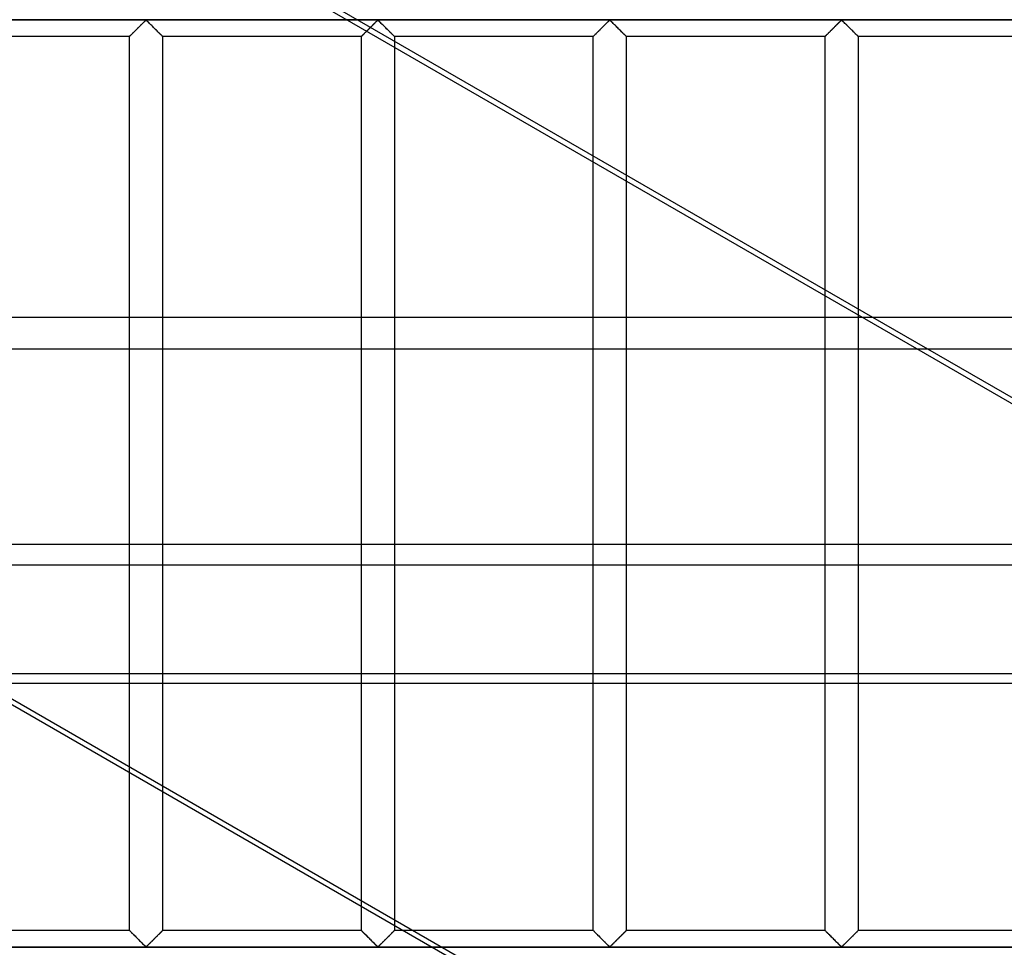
# Model space of a CAD drawing. Header units: millimetres. Extents: x -455 to 455, y -455 to 455.
# Tile 11 of 57: x -301 to -151, y 70 to 211. Entities that reach past the tile are written whole.
import ezdxf

# ---------------------------------------------------------------- set-up
doc = ezdxf.new("R2010")
doc.units = ezdxf.units.MM
doc.layers.add('MAIN-1', color=7, linetype='Continuous')
doc.layers.add('MAIN-2', color=7, linetype='Continuous')

msp = doc.modelspace()

# ---------------------------------------------------------------- linework, layer by layer
at = {"layer": 'MAIN-1'}
for p, q in [((-171.29, 166.07), (-267.94, 221.87)), ((-58.17, 211.25), (-249.55, 211.25)), ((-246.93, 210.77), (-246.85, 210.85)), ((-246.85, 210.85), (-246.76, 210.94)), ((-246.76, 210.94), (-246.69, 211.01)), ((-246.69, 211.01), (-246.61, 211.08)), ((-246.61, 211.08), (-246.53, 211.15)), ((-246.53, 211.15), (-246.43, 211.17)), ((-246.43, 211.17), (-246.34, 211.11)), ((-246.34, 211.11), (-246.27, 211.05)), ((-246.27, 211.05), (-246.19, 210.97)), ((-246.19, 210.97), (-246.11, 210.89)), ((-246.11, 210.89), (-246.02, 210.81)), ((-211.7, 210.79), (-211.62, 210.88)), ((-211.62, 210.88), (-211.54, 210.96)), ((-211.54, 210.96), (-211.46, 211.03)), ((-211.46, 211.03), (-211.38, 211.1)), ((-211.38, 211.1), (-211.31, 211.16)), ((-211.31, 211.16), (-211.19, 211.16)), ((-211.19, 211.16), (-211.12, 211.1)), ((-211.12, 211.1), (-211.04, 211.03)), ((-211.04, 211.03), (-210.96, 210.96)), ((-210.96, 210.96), (-210.88, 210.88)), ((-210.88, 210.88), (-210.8, 210.79)), ((-176.49, 210.79), (-176.41, 210.88)), ((-176.41, 210.88), (-176.33, 210.96)), ((-176.33, 210.96), (-176.25, 211.03)), ((-176.25, 211.03), (-176.18, 211.1)), ((-176.18, 211.1), (-176.1, 211.16)), ((-176.1, 211.16), (-175.99, 211.16)), ((-175.99, 211.16), (-175.91, 211.1)), ((-175.91, 211.1), (-175.83, 211.03)), ((-175.83, 211.03), (-175.76, 210.96)), ((-175.76, 210.96), (-175.68, 210.88)), ((-175.68, 210.88), (-175.59, 210.79)), ((-247.59, 210.12), (-247.49, 210.21)), ((-247.49, 210.21), (-247.4, 210.31)), ((-247.4, 210.31), (-247.3, 210.4)), ((-247.3, 210.4), (-247.21, 210.5)), ((-247.21, 210.5), (-247.11, 210.59)), ((-247.11, 210.59), (-247.02, 210.68)), ((-247.02, 210.68), (-246.93, 210.77)), ((-246.02, 210.81), (-245.94, 210.72)), ((-245.94, 210.72), (-245.85, 210.63)), ((-245.85, 210.63), (-245.75, 210.54)), ((-245.75, 210.54), (-245.66, 210.45)), ((-245.66, 210.45), (-245.57, 210.35)), ((-245.57, 210.35), (-245.47, 210.26)), ((-245.47, 210.26), (-245.37, 210.16)), ((-245.37, 210.16), (-245.27, 210.06)), ((-245.27, 210.06), (-245.18, 209.97)), ((-245.18, 209.97), (-245.08, 209.87)), ((-245.08, 209.87), (-244.99, 209.78)), ((-244.99, 209.78), (-244.89, 209.68)), ((-244.89, 209.68), (-244.8, 209.59)), ((-244.8, 209.59), (-244.71, 209.5)), ((-244.71, 209.5), (-244.62, 209.41)), ((-244.62, 209.41), (-244.54, 209.33)), ((-244.54, 209.33), (-244.46, 209.25)), ((-213.18, 209.32), (-213.09, 209.41)), ((-213.09, 209.41), (-213.01, 209.49)), ((-213.01, 209.49), (-212.92, 209.58)), ((-212.92, 209.58), (-212.83, 209.67)), ((-212.83, 209.67), (-212.73, 209.76)), ((-212.73, 209.76), (-212.64, 209.86)), ((-212.64, 209.86), (-212.54, 209.95)), ((-212.54, 209.95), (-212.45, 210.05)), ((-212.45, 210.05), (-212.35, 210.15)), ((-212.35, 210.15), (-212.25, 210.24)), ((-212.25, 210.24), (-212.16, 210.34)), ((-212.16, 210.34), (-212.06, 210.43)), ((-212.06, 210.43), (-211.97, 210.53)), ((-211.97, 210.53), (-211.88, 210.62)), ((-211.88, 210.62), (-211.79, 210.71)), ((-211.79, 210.71), (-211.7, 210.79)), ((-210.8, 210.79), (-210.71, 210.71)), ((-210.71, 210.71), (-210.62, 210.62)), ((-210.62, 210.62), (-210.53, 210.53)), ((-210.53, 210.53), (-210.44, 210.43)), ((-210.44, 210.43), (-210.34, 210.34)), ((-210.34, 210.34), (-210.25, 210.24)), ((-210.25, 210.24), (-210.15, 210.15)), ((-210.15, 210.15), (-210.05, 210.05)), ((-210.05, 210.05), (-209.96, 209.95)), ((-209.96, 209.95), (-209.86, 209.86)), ((-209.86, 209.86), (-209.77, 209.76)), ((-209.77, 209.76), (-209.67, 209.67)), ((-209.67, 209.67), (-209.58, 209.58)), ((-209.58, 209.58), (-209.49, 209.49)), ((-209.49, 209.49), (-209.41, 209.41)), ((-209.41, 209.41), (-209.32, 209.32)), ((-177.97, 209.32), (-177.88, 209.41)), ((-177.88, 209.41), (-177.8, 209.49)), ((-177.8, 209.49), (-177.71, 209.58)), ((-177.71, 209.58), (-177.62, 209.67)), ((-177.62, 209.67), (-177.53, 209.76)), ((-177.53, 209.76), (-177.43, 209.86)), ((-177.43, 209.86), (-177.34, 209.95)), ((-177.34, 209.95), (-177.24, 210.05)), ((-177.24, 210.05), (-177.14, 210.15)), ((-177.14, 210.15), (-177.05, 210.24)), ((-177.05, 210.24), (-176.95, 210.34)), ((-176.95, 210.34), (-176.86, 210.43)), ((-176.86, 210.43), (-176.76, 210.53)), ((-176.76, 210.53), (-176.67, 210.62)), ((-176.67, 210.62), (-176.58, 210.71)), ((-176.58, 210.71), (-176.49, 210.79)), ((-175.59, 210.79), (-175.5, 210.71)), ((-175.5, 210.71), (-175.41, 210.62)), ((-175.41, 210.62), (-175.32, 210.53)), ((-175.32, 210.53), (-175.23, 210.43)), ((-175.23, 210.43), (-175.13, 210.34)), ((-175.13, 210.34), (-175.04, 210.24)), ((-175.04, 210.24), (-174.94, 210.15)), ((-174.94, 210.15), (-174.84, 210.05)), ((-174.84, 210.05), (-174.75, 209.95)), ((-174.75, 209.95), (-174.65, 209.86)), ((-174.65, 209.86), (-174.56, 209.76)), ((-174.56, 209.76), (-174.46, 209.67)), ((-174.46, 209.67), (-174.37, 209.58)), ((-174.37, 209.58), (-174.29, 209.49)), ((-174.29, 209.49), (-174.2, 209.41)), ((-174.2, 209.41), (-174.12, 209.32)), ((-244.46, 209.25), (-244.38, 209.17)), ((-244.38, 209.17), (-244.31, 209.1)), ((-244.31, 209.1), (-244.24, 209.03)), ((-244.24, 209.03), (-244.17, 208.97)), ((-244.17, 208.97), (-244.12, 208.91)), ((-244.12, 208.91), (-244.07, 208.86)), ((-244.07, 208.86), (-244.03, 208.82)), ((-244.03, 208.82), (-244, 208.79)), ((-244, 208.79), (-243.98, 208.77)), ((-243.98, 208.77), (-243.96, 208.75)), ((-243.96, 208.75), (-243.96, 208.02)), ((-243.96, 208.75), (-243.96, 208.75)), ((-213.75, 208.75), (-243.96, 208.75)), ((-213.75, 208.75), (-213.74, 208.75)), ((-213.75, 190.58), (-213.75, 208.75)), ((-213.74, 208.75), (-213.73, 208.77)), ((-213.73, 208.77), (-213.71, 208.79)), ((-213.71, 208.79), (-213.68, 208.82)), ((-213.68, 208.82), (-213.64, 208.86)), ((-213.64, 208.86), (-213.59, 208.91)), ((-213.59, 208.91), (-213.54, 208.96)), ((-213.54, 208.96), (-213.48, 209.02)), ((-213.48, 209.02), (-213.41, 209.09)), ((-213.41, 209.09), (-213.33, 209.16)), ((-213.33, 209.16), (-213.26, 209.24)), ((-213.26, 209.24), (-213.18, 209.32)), ((-209.32, 209.32), (-209.24, 209.24)), ((-209.24, 209.24), (-209.17, 209.16)), ((-209.17, 209.16), (-209.09, 209.09)), ((-209.09, 209.09), (-209.02, 209.02)), ((-209.02, 209.02), (-208.96, 208.96)), ((-208.96, 208.96), (-208.91, 208.91)), ((-208.91, 208.91), (-208.86, 208.86)), ((-208.86, 208.86), (-208.82, 208.82)), ((-208.82, 208.82), (-208.79, 208.79)), ((-208.79, 208.79), (-208.77, 208.77)), ((-208.77, 208.77), (-208.76, 208.75)), ((-208.76, 208.75), (-208.75, 208.75)), ((-208.75, 208.75), (-208.75, 187.69)), ((-178.54, 208.75), (-208.75, 208.75)), ((-178.54, 208.75), (-178.52, 208.77)), ((-178.54, 208.75), (-178.54, 208.75)), ((-178.54, 170.25), (-178.54, 208.75)), ((-178.52, 208.77), (-178.5, 208.79)), ((-178.5, 208.79), (-178.47, 208.82)), ((-178.47, 208.82), (-178.43, 208.86)), ((-178.43, 208.86), (-178.38, 208.91)), ((-178.38, 208.91), (-178.33, 208.96)), ((-178.33, 208.96), (-178.27, 209.02)), ((-178.27, 209.02), (-178.2, 209.09)), ((-178.2, 209.09), (-178.13, 209.16)), ((-178.13, 209.16), (-178.05, 209.24)), ((-178.05, 209.24), (-177.97, 209.32)), ((-174.12, 209.32), (-174.03, 209.24)), ((-174.03, 209.24), (-173.96, 209.16)), ((-173.96, 209.16), (-173.88, 209.09)), ((-173.88, 209.09), (-173.82, 209.02)), ((-173.82, 209.02), (-173.75, 208.96)), ((-173.75, 208.96), (-173.7, 208.91)), ((-173.7, 208.91), (-173.65, 208.86)), ((-173.65, 208.86), (-173.61, 208.82)), ((-173.61, 208.82), (-173.58, 208.79)), ((-173.58, 208.79), (-173.56, 208.77)), ((-173.56, 208.77), (-173.55, 208.75)), ((-173.55, 208.75), (-173.54, 208.75)), ((-173.54, 208.75), (-173.54, 167.36)), ((-143.33, 208.75), (-173.54, 208.75)), ((387.5, 166.07), (-387.5, 166.07)), ((-387.5, 131.63), (387.5, 131.63)), ((387.5, 110.44), (-387.5, 110.44)), ((-210.98, 54.64), (-307.62, 110.44)), ((-306.06, 110.44), (-209.41, 54.64)), ((-284.17, 72.92), (-284.17, 96.89)), ((-279.17, 94.01), (-279.17, 72.92)), ((-248.96, 72.92), (-248.96, 76.57)), ((-243.96, 73.68), (-243.96, 72.92)), ((-284.17, 72.92), (-314.38, 72.92)), ((-284.16, 72.91), (-284.17, 72.92)), ((-284.15, 72.9), (-284.16, 72.91)), ((-284.13, 72.88), (-284.15, 72.9)), ((-284.09, 72.85), (-284.13, 72.88)), ((-284.06, 72.81), (-284.09, 72.85)), ((-284.01, 72.76), (-284.06, 72.81)), ((-283.95, 72.7), (-284.01, 72.76)), ((-283.89, 72.64), (-283.95, 72.7)), ((-283.82, 72.58), (-283.89, 72.64)), ((-283.75, 72.5), (-283.82, 72.58)), ((-283.67, 72.43), (-283.75, 72.5)), ((-283.59, 72.34), (-283.67, 72.43)), ((-283.51, 72.26), (-283.59, 72.34)), ((-283.42, 72.17), (-283.51, 72.26)), ((-283.33, 72.09), (-283.42, 72.17)), ((-283.24, 72), (-283.33, 72.09)), ((-283.15, 71.9), (-283.24, 72)), ((-283.06, 71.81), (-283.15, 71.9)), ((-282.96, 71.71), (-283.06, 71.81)), ((-280.28, 71.81), (-280.37, 71.71)), ((-280.18, 71.9), (-280.28, 71.81)), ((-280.09, 72), (-280.18, 71.9)), ((-280, 72.09), (-280.09, 72)), ((-279.91, 72.17), (-280, 72.09)), ((-279.82, 72.26), (-279.91, 72.17)), ((-279.74, 72.34), (-279.82, 72.26)), ((-279.66, 72.43), (-279.74, 72.34)), ((-279.58, 72.5), (-279.66, 72.43)), ((-279.51, 72.58), (-279.58, 72.5)), ((-279.44, 72.64), (-279.51, 72.58)), ((-279.38, 72.7), (-279.44, 72.64)), ((-279.33, 72.76), (-279.38, 72.7)), ((-279.28, 72.81), (-279.33, 72.76)), ((-279.24, 72.85), (-279.28, 72.81)), ((-279.21, 72.88), (-279.24, 72.85)), ((-279.19, 72.9), (-279.21, 72.88)), ((-279.17, 72.91), (-279.19, 72.9)), ((-279.17, 72.92), (-279.17, 72.91)), ((-248.96, 72.92), (-279.17, 72.92)), ((-248.95, 72.91), (-248.96, 72.92)), ((-248.94, 72.9), (-248.95, 72.91)), ((-248.92, 72.88), (-248.94, 72.9)), ((-248.89, 72.85), (-248.92, 72.88)), ((-248.85, 72.81), (-248.89, 72.85)), ((-248.8, 72.76), (-248.85, 72.81)), ((-248.75, 72.7), (-248.8, 72.76)), ((-248.68, 72.64), (-248.75, 72.7)), ((-248.62, 72.58), (-248.68, 72.64)), ((-248.54, 72.5), (-248.62, 72.58)), ((-248.47, 72.43), (-248.54, 72.5)), ((-248.38, 72.34), (-248.47, 72.43)), ((-248.3, 72.26), (-248.38, 72.34)), ((-248.21, 72.17), (-248.3, 72.26)), ((-248.13, 72.09), (-248.21, 72.17)), ((-248.04, 72), (-248.13, 72.09)), ((-247.94, 71.9), (-248.04, 72)), ((-247.85, 71.81), (-247.94, 71.9)), ((-247.75, 71.71), (-247.85, 71.81)), ((-245.07, 71.81), (-245.16, 71.71)), ((-244.97, 71.9), (-245.07, 71.81)), ((-244.88, 72), (-244.97, 71.9)), ((-244.79, 72.09), (-244.88, 72)), ((-244.7, 72.17), (-244.79, 72.09)), ((-244.62, 72.26), (-244.7, 72.17)), ((-244.53, 72.34), (-244.62, 72.26)), ((-244.45, 72.43), (-244.53, 72.34)), ((-244.37, 72.5), (-244.45, 72.43)), ((-244.3, 72.58), (-244.37, 72.5)), ((-244.23, 72.64), (-244.3, 72.58)), ((-244.17, 72.7), (-244.23, 72.64)), ((-244.12, 72.76), (-244.17, 72.7)), ((-244.07, 72.81), (-244.12, 72.76)), ((-244.03, 72.85), (-244.07, 72.81)), ((-244, 72.88), (-244.03, 72.85)), ((-243.98, 72.9), (-244, 72.88)), ((-243.96, 72.91), (-243.98, 72.9)), ((-243.96, 72.92), (-243.96, 72.91)), ((-242.64, 72.92), (-243.96, 72.92)), ((-238.31, 70.42), (-383.59, 70.42)), ((-282.86, 71.62), (-282.96, 71.71)), ((-282.77, 71.52), (-282.86, 71.62)), ((-282.67, 71.42), (-282.77, 71.52)), ((-282.57, 71.33), (-282.67, 71.42)), ((-282.48, 71.23), (-282.57, 71.33)), ((-282.39, 71.14), (-282.48, 71.23)), ((-282.29, 71.05), (-282.39, 71.14)), ((-282.2, 70.96), (-282.29, 71.05)), ((-282.12, 70.87), (-282.2, 70.96)), ((-282.03, 70.79), (-282.12, 70.87)), ((-281.95, 70.71), (-282.03, 70.79)), ((-281.87, 70.64), (-281.95, 70.71)), ((-281.8, 70.57), (-281.87, 70.64)), ((-281.72, 70.51), (-281.8, 70.57)), ((-281.61, 70.51), (-281.72, 70.51)), ((-281.53, 70.57), (-281.61, 70.51)), ((-281.46, 70.64), (-281.53, 70.57)), ((-281.38, 70.71), (-281.46, 70.64)), ((-281.3, 70.79), (-281.38, 70.71)), ((-281.22, 70.87), (-281.3, 70.79)), ((-281.13, 70.96), (-281.22, 70.87)), ((-281.04, 71.05), (-281.13, 70.96)), ((-280.95, 71.14), (-281.04, 71.05)), ((-280.85, 71.23), (-280.95, 71.14)), ((-280.76, 71.33), (-280.85, 71.23)), ((-280.66, 71.42), (-280.76, 71.33)), ((-280.57, 71.52), (-280.66, 71.42)), ((-280.47, 71.62), (-280.57, 71.52)), ((-280.37, 71.71), (-280.47, 71.62)), ((-247.66, 71.62), (-247.75, 71.71)), ((-247.56, 71.52), (-247.66, 71.62)), ((-247.46, 71.42), (-247.56, 71.52)), ((-247.37, 71.33), (-247.46, 71.42)), ((-247.27, 71.23), (-247.37, 71.33)), ((-247.18, 71.14), (-247.27, 71.23)), ((-247.09, 71.05), (-247.18, 71.14)), ((-247, 70.96), (-247.09, 71.05)), ((-246.91, 70.87), (-247, 70.96)), ((-246.82, 70.79), (-246.91, 70.87)), ((-246.74, 70.71), (-246.82, 70.79)), ((-246.67, 70.64), (-246.74, 70.71)), ((-246.59, 70.57), (-246.67, 70.64)), ((-246.51, 70.51), (-246.59, 70.57)), ((-246.4, 70.51), (-246.51, 70.51)), ((-246.32, 70.57), (-246.4, 70.51)), ((-246.25, 70.64), (-246.32, 70.57)), ((-246.17, 70.71), (-246.25, 70.64)), ((-246.09, 70.79), (-246.17, 70.71)), ((-246.01, 70.87), (-246.09, 70.79)), ((-245.92, 70.96), (-246.01, 70.87)), ((-245.83, 71.05), (-245.92, 70.96)), ((-245.74, 71.14), (-245.83, 71.05)), ((-245.64, 71.23), (-245.74, 71.14)), ((-245.55, 71.33), (-245.64, 71.23)), ((-245.45, 71.42), (-245.55, 71.33)), ((-245.36, 71.52), (-245.45, 71.42)), ((-245.26, 71.62), (-245.36, 71.52)), ((-245.16, 71.71), (-245.26, 71.62))]:
    msp.add_line(p, q, dxfattribs=at)
at = {"layer": 'MAIN-2'}
for p, q in [((-300.85, 239.96), (-38.86, 88.71)), ((-422.5, 211.25), (422.5, 211.25)), ((-249.55, 211.25), (-321.88, 211.25)), ((-282.07, 210.84), (-282.13, 210.78)), ((-282.12, 210.79), (-282.03, 210.88)), ((-282.01, 210.89), (-282.07, 210.84)), ((-282.03, 210.88), (-281.95, 210.96)), ((-281.96, 210.95), (-282.01, 210.89)), ((-281.9, 211), (-281.96, 210.95)), ((-281.95, 210.96), (-281.87, 211.03)), ((-281.85, 211.06), (-281.9, 211)), ((-281.87, 211.03), (-281.8, 211.1)), ((-281.79, 211.1), (-281.85, 211.06)), ((-281.8, 211.1), (-281.72, 211.16)), ((-281.74, 211.15), (-281.79, 211.1)), ((-281.67, 211.18), (-281.74, 211.15)), ((-281.72, 211.16), (-281.61, 211.16)), ((-281.55, 211.12), (-281.67, 211.18)), ((-281.61, 211.16), (-281.53, 211.1)), ((-281.46, 211.03), (-281.55, 211.12)), ((-281.53, 211.1), (-281.46, 211.03)), ((-281.46, 211.03), (-281.38, 210.96)), ((-281.36, 210.94), (-281.46, 211.03)), ((-281.38, 210.96), (-281.3, 210.88)), ((-281.26, 210.84), (-281.36, 210.94)), ((-281.3, 210.88), (-281.22, 210.79)), ((-281.16, 210.73), (-281.26, 210.84)), ((-246.87, 210.84), (-246.93, 210.78)), ((-246.81, 210.89), (-246.87, 210.84)), ((-246.75, 210.95), (-246.81, 210.89)), ((-246.69, 211), (-246.75, 210.95)), ((-246.64, 211.06), (-246.69, 211)), ((-246.59, 211.1), (-246.64, 211.06)), ((-246.53, 211.15), (-246.59, 211.1)), ((-246.46, 211.18), (-246.53, 211.15)), ((-246.34, 211.12), (-246.46, 211.18)), ((-246.25, 211.03), (-246.34, 211.12)), ((-246.15, 210.94), (-246.25, 211.03)), ((-246.05, 210.84), (-246.15, 210.94)), ((-245.95, 210.73), (-246.05, 210.84)), ((-211.66, 210.84), (-211.72, 210.78)), ((-211.6, 210.89), (-211.66, 210.84)), ((-211.54, 210.95), (-211.6, 210.89)), ((-211.48, 211), (-211.54, 210.95)), ((-211.43, 211.06), (-211.48, 211)), ((-211.38, 211.1), (-211.43, 211.06)), ((-211.32, 211.15), (-211.38, 211.1)), ((-211.25, 211.18), (-211.32, 211.15)), ((-211.14, 211.12), (-211.25, 211.18)), ((-211.04, 211.03), (-211.14, 211.12)), ((-210.95, 210.94), (-211.04, 211.03)), ((-210.85, 210.84), (-210.95, 210.94)), ((-210.74, 210.73), (-210.85, 210.84)), ((-176.45, 210.84), (-176.51, 210.78)), ((-176.39, 210.89), (-176.45, 210.84)), ((-176.33, 210.95), (-176.39, 210.89)), ((-176.28, 211), (-176.33, 210.95)), ((-176.22, 211.06), (-176.28, 211)), ((-176.17, 211.1), (-176.22, 211.06)), ((-176.11, 211.15), (-176.17, 211.1)), ((-176.04, 211.18), (-176.11, 211.15)), ((-175.93, 211.12), (-176.04, 211.18)), ((-175.83, 211.03), (-175.93, 211.12)), ((-175.74, 210.94), (-175.83, 211.03)), ((-175.64, 210.84), (-175.74, 210.94)), ((-175.53, 210.73), (-175.64, 210.84)), ((-283.58, 209.33), (-283.64, 209.27)), ((-283.59, 209.32), (-283.51, 209.41)), ((-283.52, 209.39), (-283.58, 209.33)), ((-283.46, 209.45), (-283.52, 209.39)), ((-283.51, 209.41), (-283.42, 209.49)), ((-283.4, 209.51), (-283.46, 209.45)), ((-283.42, 209.49), (-283.33, 209.58)), ((-283.34, 209.58), (-283.4, 209.51)), ((-283.27, 209.64), (-283.34, 209.58)), ((-283.33, 209.58), (-283.24, 209.67)), ((-283.21, 209.71), (-283.27, 209.64)), ((-283.24, 209.67), (-283.15, 209.76)), ((-283.14, 209.77), (-283.21, 209.71)), ((-283.15, 209.76), (-283.06, 209.86)), ((-283.07, 209.84), (-283.14, 209.77)), ((-283.01, 209.91), (-283.07, 209.84)), ((-283.06, 209.86), (-282.96, 209.95)), ((-282.94, 209.98), (-283.01, 209.91)), ((-282.96, 209.95), (-282.86, 210.05)), ((-282.87, 210.05), (-282.94, 209.98)), ((-282.8, 210.12), (-282.87, 210.05)), ((-282.86, 210.05), (-282.77, 210.15)), ((-282.73, 210.18), (-282.8, 210.12)), ((-282.77, 210.15), (-282.67, 210.24)), ((-282.66, 210.25), (-282.73, 210.18)), ((-282.67, 210.24), (-282.57, 210.34)), ((-282.59, 210.32), (-282.66, 210.25)), ((-282.53, 210.39), (-282.59, 210.32)), ((-282.57, 210.34), (-282.48, 210.43)), ((-282.46, 210.46), (-282.53, 210.39)), ((-282.48, 210.43), (-282.39, 210.53)), ((-282.39, 210.52), (-282.46, 210.46)), ((-282.39, 210.53), (-282.29, 210.62)), ((-282.33, 210.59), (-282.39, 210.52)), ((-282.26, 210.65), (-282.33, 210.59)), ((-282.29, 210.62), (-282.2, 210.71)), ((-282.2, 210.72), (-282.26, 210.65)), ((-282.2, 210.71), (-282.12, 210.79)), ((-282.13, 210.78), (-282.2, 210.72)), ((-281.22, 210.79), (-281.13, 210.71)), ((-281.04, 210.62), (-281.16, 210.73)), ((-281.13, 210.71), (-281.04, 210.62)), ((-281.04, 210.62), (-280.95, 210.53)), ((-280.93, 210.51), (-281.04, 210.62)), ((-280.95, 210.53), (-280.85, 210.43)), ((-280.81, 210.39), (-280.93, 210.51)), ((-280.85, 210.43), (-280.76, 210.34)), ((-280.7, 210.28), (-280.81, 210.39)), ((-280.76, 210.34), (-280.66, 210.24)), ((-280.58, 210.16), (-280.7, 210.28)), ((-280.66, 210.24), (-280.57, 210.15)), ((-280.46, 210.04), (-280.58, 210.16)), ((-280.57, 210.15), (-280.47, 210.05)), ((-280.47, 210.05), (-280.37, 209.95)), ((-280.34, 209.92), (-280.46, 210.04)), ((-280.37, 209.95), (-280.28, 209.86)), ((-280.22, 209.8), (-280.34, 209.92)), ((-280.28, 209.86), (-280.18, 209.76)), ((-280.1, 209.68), (-280.22, 209.8)), ((-280.18, 209.76), (-280.09, 209.67)), ((-279.99, 209.57), (-280.1, 209.68)), ((-280.09, 209.67), (-280, 209.58)), ((-280, 209.58), (-279.91, 209.49)), ((-279.88, 209.46), (-279.99, 209.57)), ((-279.91, 209.49), (-279.82, 209.41)), ((-279.77, 209.36), (-279.88, 209.46)), ((-279.82, 209.41), (-279.74, 209.32)), ((-279.67, 209.25), (-279.77, 209.36)), ((-248.37, 209.33), (-248.43, 209.27)), ((-248.39, 209.32), (-248.3, 209.41)), ((-248.31, 209.39), (-248.37, 209.33)), ((-248.25, 209.45), (-248.31, 209.39)), ((-248.3, 209.41), (-248.2, 209.5)), ((-248.19, 209.51), (-248.25, 209.45)), ((-248.2, 209.5), (-248.11, 209.6)), ((-248.13, 209.58), (-248.19, 209.51)), ((-248.07, 209.64), (-248.13, 209.58)), ((-248.11, 209.6), (-248.01, 209.7)), ((-248, 209.71), (-248.07, 209.64)), ((-248.01, 209.7), (-247.9, 209.8)), ((-247.93, 209.77), (-248, 209.71)), ((-247.87, 209.84), (-247.93, 209.77)), ((-247.9, 209.8), (-247.8, 209.91)), ((-247.8, 209.91), (-247.87, 209.84)), ((-247.8, 209.91), (-247.7, 210.01)), ((-247.73, 209.98), (-247.8, 209.91)), ((-247.66, 210.05), (-247.73, 209.98)), ((-247.7, 210.01), (-247.59, 210.12)), ((-247.59, 210.12), (-247.66, 210.05)), ((-247.52, 210.18), (-247.59, 210.12)), ((-247.45, 210.25), (-247.52, 210.18)), ((-247.38, 210.32), (-247.45, 210.25)), ((-247.32, 210.39), (-247.38, 210.32)), ((-247.25, 210.46), (-247.32, 210.39)), ((-247.18, 210.52), (-247.25, 210.46)), ((-247.12, 210.59), (-247.18, 210.52)), ((-247.05, 210.65), (-247.12, 210.59)), ((-246.99, 210.72), (-247.05, 210.65)), ((-246.93, 210.78), (-246.99, 210.72)), ((-245.84, 210.62), (-245.95, 210.73)), ((-245.72, 210.51), (-245.84, 210.62)), ((-245.6, 210.39), (-245.72, 210.51)), ((-245.49, 210.28), (-245.6, 210.39)), ((-245.37, 210.16), (-245.49, 210.28)), ((-245.25, 210.04), (-245.37, 210.16)), ((-245.13, 209.92), (-245.25, 210.04)), ((-245.01, 209.8), (-245.13, 209.92)), ((-244.89, 209.68), (-245.01, 209.8)), ((-244.78, 209.57), (-244.89, 209.68)), ((-244.67, 209.46), (-244.78, 209.57)), ((-244.57, 209.36), (-244.67, 209.46)), ((-244.46, 209.25), (-244.57, 209.36)), ((-213.17, 209.33), (-213.22, 209.27)), ((-213.11, 209.39), (-213.17, 209.33)), ((-213.05, 209.45), (-213.11, 209.39)), ((-212.98, 209.51), (-213.05, 209.45)), ((-212.92, 209.58), (-212.98, 209.51)), ((-212.86, 209.64), (-212.92, 209.58)), ((-212.79, 209.71), (-212.86, 209.64)), ((-212.72, 209.77), (-212.79, 209.71)), ((-212.66, 209.84), (-212.72, 209.77)), ((-212.59, 209.91), (-212.66, 209.84)), ((-212.52, 209.98), (-212.59, 209.91)), ((-212.45, 210.05), (-212.52, 209.98)), ((-212.38, 210.12), (-212.45, 210.05)), ((-212.31, 210.18), (-212.38, 210.12)), ((-212.24, 210.25), (-212.31, 210.18)), ((-212.18, 210.32), (-212.24, 210.25)), ((-212.11, 210.39), (-212.18, 210.32)), ((-212.04, 210.46), (-212.11, 210.39)), ((-211.98, 210.52), (-212.04, 210.46)), ((-211.91, 210.59), (-211.98, 210.52)), ((-211.84, 210.65), (-211.91, 210.59)), ((-211.78, 210.72), (-211.84, 210.65)), ((-211.72, 210.78), (-211.78, 210.72)), ((-210.63, 210.62), (-210.74, 210.73)), ((-210.51, 210.51), (-210.63, 210.62)), ((-210.4, 210.39), (-210.51, 210.51)), ((-210.28, 210.28), (-210.4, 210.39)), ((-210.16, 210.16), (-210.28, 210.28)), ((-210.04, 210.04), (-210.16, 210.16)), ((-209.92, 209.92), (-210.04, 210.04)), ((-209.8, 209.8), (-209.92, 209.92)), ((-209.68, 209.68), (-209.8, 209.8)), ((-209.57, 209.57), (-209.68, 209.68)), ((-209.46, 209.46), (-209.57, 209.57)), ((-209.36, 209.36), (-209.46, 209.46)), ((-209.26, 209.25), (-209.36, 209.36)), ((-177.96, 209.33), (-178.02, 209.27)), ((-177.9, 209.39), (-177.96, 209.33)), ((-177.84, 209.45), (-177.9, 209.39)), ((-177.78, 209.51), (-177.84, 209.45)), ((-177.71, 209.58), (-177.78, 209.51)), ((-177.65, 209.64), (-177.71, 209.58)), ((-177.58, 209.71), (-177.65, 209.64)), ((-177.52, 209.77), (-177.58, 209.71)), ((-177.45, 209.84), (-177.52, 209.77)), ((-177.38, 209.91), (-177.45, 209.84)), ((-177.31, 209.98), (-177.38, 209.91)), ((-177.24, 210.05), (-177.31, 209.98)), ((-177.17, 210.12), (-177.24, 210.05)), ((-177.1, 210.18), (-177.17, 210.12)), ((-177.04, 210.25), (-177.1, 210.18)), ((-176.97, 210.32), (-177.04, 210.25)), ((-176.9, 210.39), (-176.97, 210.32)), ((-176.83, 210.46), (-176.9, 210.39)), ((-176.77, 210.52), (-176.83, 210.46)), ((-176.7, 210.59), (-176.77, 210.52)), ((-176.64, 210.65), (-176.7, 210.59)), ((-176.57, 210.72), (-176.64, 210.65)), ((-176.51, 210.78), (-176.57, 210.72)), ((-175.42, 210.62), (-175.53, 210.73)), ((-175.3, 210.51), (-175.42, 210.62)), ((-175.19, 210.39), (-175.3, 210.51)), ((-175.07, 210.28), (-175.19, 210.39)), ((-174.95, 210.16), (-175.07, 210.28)), ((-174.83, 210.04), (-174.95, 210.16)), ((-174.71, 209.92), (-174.83, 210.04)), ((-174.59, 209.8), (-174.71, 209.92)), ((-174.48, 209.68), (-174.59, 209.8)), ((-174.36, 209.57), (-174.48, 209.68)), ((-174.26, 209.46), (-174.36, 209.57)), ((-174.15, 209.36), (-174.26, 209.46)), ((-174.05, 209.25), (-174.15, 209.36)), ((-284.17, 208.75), (-314.38, 208.75)), ((-284.17, 208.75), (-284.16, 208.75)), ((-284.17, 96.89), (-284.17, 208.75)), ((-284.16, 208.75), (-284.17, 208.75)), ((-284.16, 208.75), (-284.15, 208.77)), ((-284.15, 208.77), (-284.16, 208.76)), ((-284.16, 208.76), (-284.16, 208.75)), ((-284.15, 208.77), (-284.13, 208.79)), ((-284.13, 208.79), (-284.15, 208.77)), ((-284.13, 208.79), (-284.09, 208.82)), ((-284.11, 208.81), (-284.13, 208.79)), ((-284.08, 208.83), (-284.11, 208.81)), ((-284.09, 208.82), (-284.06, 208.86)), ((-284.06, 208.86), (-284.08, 208.83)), ((-284.06, 208.86), (-284.01, 208.91)), ((-284.02, 208.89), (-284.06, 208.86)), ((-283.99, 208.93), (-284.02, 208.89)), ((-284.01, 208.91), (-283.95, 208.96)), ((-283.95, 208.97), (-283.99, 208.93)), ((-283.95, 208.96), (-283.89, 209.02)), ((-283.9, 209.01), (-283.95, 208.97)), ((-283.86, 209.06), (-283.9, 209.01)), ((-283.89, 209.02), (-283.82, 209.09)), ((-283.81, 209.11), (-283.86, 209.06)), ((-283.82, 209.09), (-283.75, 209.16)), ((-283.75, 209.16), (-283.81, 209.11)), ((-283.75, 209.16), (-283.67, 209.24)), ((-283.7, 209.22), (-283.75, 209.16)), ((-283.64, 209.27), (-283.7, 209.22)), ((-283.67, 209.24), (-283.59, 209.32)), ((-279.74, 209.32), (-279.66, 209.24)), ((-279.58, 209.16), (-279.67, 209.25)), ((-279.66, 209.24), (-279.58, 209.16)), ((-279.58, 209.16), (-279.51, 209.09)), ((-279.49, 209.07), (-279.58, 209.16)), ((-279.51, 209.09), (-279.44, 209.02)), ((-279.41, 208.99), (-279.49, 209.07)), ((-279.44, 209.02), (-279.38, 208.96)), ((-279.34, 208.92), (-279.41, 208.99)), ((-279.38, 208.96), (-279.33, 208.91)), ((-279.28, 208.86), (-279.34, 208.92)), ((-279.33, 208.91), (-279.28, 208.86)), ((-279.28, 208.86), (-279.24, 208.82)), ((-279.23, 208.81), (-279.28, 208.86)), ((-279.24, 208.82), (-279.21, 208.79)), ((-279.2, 208.78), (-279.23, 208.81)), ((-279.21, 208.79), (-279.19, 208.77)), ((-279.17, 208.76), (-279.2, 208.78)), ((-279.19, 208.77), (-279.17, 208.75)), ((-279.17, 208.75), (-279.17, 208.76)), ((-279.17, 208.75), (-279.17, 94.01)), ((-279.17, 208.75), (-279.17, 208.75)), ((-248.96, 208.75), (-279.17, 208.75)), ((-248.96, 208.75), (-248.95, 208.76)), ((-248.95, 208.76), (-248.96, 208.75)), ((-248.96, 76.57), (-248.96, 208.75)), ((-248.96, 208.75), (-248.96, 208.75)), ((-248.95, 208.76), (-248.94, 208.77)), ((-248.94, 208.77), (-248.95, 208.76)), ((-248.94, 208.77), (-248.91, 208.8)), ((-248.92, 208.79), (-248.94, 208.77)), ((-248.9, 208.81), (-248.92, 208.79)), ((-248.91, 208.8), (-248.87, 208.83)), ((-248.88, 208.83), (-248.9, 208.81)), ((-248.85, 208.86), (-248.88, 208.83)), ((-248.87, 208.83), (-248.83, 208.88)), ((-248.81, 208.89), (-248.85, 208.86)), ((-248.83, 208.88), (-248.77, 208.94)), ((-248.78, 208.93), (-248.81, 208.89)), ((-248.74, 208.97), (-248.78, 208.93)), ((-248.77, 208.94), (-248.71, 209)), ((-248.69, 209.01), (-248.74, 208.97)), ((-248.71, 209), (-248.64, 209.07)), ((-248.65, 209.06), (-248.69, 209.01)), ((-248.6, 209.11), (-248.65, 209.06)), ((-248.64, 209.07), (-248.56, 209.15)), ((-248.54, 209.16), (-248.6, 209.11)), ((-248.56, 209.15), (-248.47, 209.23)), ((-248.49, 209.22), (-248.54, 209.16)), ((-248.43, 209.27), (-248.49, 209.22)), ((-248.47, 209.23), (-248.39, 209.32)), ((-244.37, 209.16), (-244.46, 209.25)), ((-244.28, 209.07), (-244.37, 209.16)), ((-244.2, 208.99), (-244.28, 209.07)), ((-244.13, 208.92), (-244.2, 208.99)), ((-244.07, 208.86), (-244.13, 208.92)), ((-244.02, 208.81), (-244.07, 208.86)), ((-243.99, 208.78), (-244.02, 208.81)), ((-243.97, 208.76), (-243.99, 208.78)), ((-243.96, 208.75), (-243.97, 208.76)), ((-243.96, 208.02), (-243.96, 73.68)), ((-213.74, 208.76), (-213.75, 208.75)), ((-213.75, 208.75), (-213.75, 208.75)), ((-213.73, 208.77), (-213.74, 208.76)), ((-213.71, 208.79), (-213.73, 208.77)), ((-213.69, 208.81), (-213.71, 208.79)), ((-213.67, 208.83), (-213.69, 208.81)), ((-213.64, 208.86), (-213.67, 208.83)), ((-213.61, 208.89), (-213.64, 208.86)), ((-213.57, 208.93), (-213.61, 208.89)), ((-213.53, 208.97), (-213.57, 208.93)), ((-213.49, 209.01), (-213.53, 208.97)), ((-213.44, 209.06), (-213.49, 209.01)), ((-213.39, 209.11), (-213.44, 209.06)), ((-213.34, 209.16), (-213.39, 209.11)), ((-213.28, 209.22), (-213.34, 209.16)), ((-213.22, 209.27), (-213.28, 209.22)), ((-209.16, 209.16), (-209.26, 209.25)), ((-209.07, 209.07), (-209.16, 209.16)), ((-208.99, 208.99), (-209.07, 209.07)), ((-208.92, 208.92), (-208.99, 208.99)), ((-208.86, 208.86), (-208.92, 208.92)), ((-208.81, 208.81), (-208.86, 208.86)), ((-208.78, 208.78), (-208.81, 208.81)), ((-208.76, 208.76), (-208.78, 208.78)), ((-208.75, 208.75), (-208.76, 208.76)), ((-178.53, 208.76), (-178.54, 208.75)), ((-178.54, 208.75), (-178.54, 208.75)), ((-178.52, 208.77), (-178.53, 208.76)), ((-178.5, 208.79), (-178.52, 208.77)), ((-178.48, 208.81), (-178.5, 208.79)), ((-178.46, 208.83), (-178.48, 208.81)), ((-178.43, 208.86), (-178.46, 208.83)), ((-178.4, 208.89), (-178.43, 208.86)), ((-178.36, 208.93), (-178.4, 208.89)), ((-178.32, 208.97), (-178.36, 208.93)), ((-178.28, 209.01), (-178.32, 208.97)), ((-178.23, 209.06), (-178.28, 209.01)), ((-178.18, 209.11), (-178.23, 209.06)), ((-178.13, 209.16), (-178.18, 209.11)), ((-178.07, 209.22), (-178.13, 209.16)), ((-178.02, 209.27), (-178.07, 209.22)), ((-173.95, 209.16), (-174.05, 209.25)), ((-173.86, 209.07), (-173.95, 209.16)), ((-173.78, 208.99), (-173.86, 209.07)), ((-173.71, 208.92), (-173.78, 208.99)), ((-173.65, 208.86), (-173.71, 208.92)), ((-173.6, 208.81), (-173.65, 208.86)), ((-173.57, 208.78), (-173.6, 208.81)), ((-173.55, 208.76), (-173.57, 208.78)), ((-173.54, 208.75), (-173.55, 208.76)), ((-213.75, 72.92), (-213.75, 190.58)), ((-208.75, 187.69), (-208.75, 72.92)), ((-178.54, 72.92), (-178.54, 170.25)), ((-173.54, 167.36), (-173.54, 72.92)), ((-74.94, 110.44), (-171.29, 166.07)), ((-387.5, 161.31), (387.5, 161.31)), ((387.5, 128.42), (-387.5, 128.42)), ((-387.5, 111.98), (387.5, 111.98)), ((-284.17, 72.92), (-284.16, 72.91)), ((-284.16, 72.91), (-284.14, 72.89)), ((-284.14, 72.89), (-284.1, 72.86)), ((-284.1, 72.86), (-284.06, 72.81)), ((-284.06, 72.81), (-284, 72.75)), ((-284, 72.75), (-283.93, 72.68)), ((-283.93, 72.68), (-283.85, 72.6)), ((-283.85, 72.6), (-283.76, 72.51)), ((-283.76, 72.51), (-283.66, 72.41)), ((-283.66, 72.41), (-283.56, 72.31)), ((-283.56, 72.31), (-283.45, 72.2)), ((-283.45, 72.2), (-283.34, 72.1)), ((-283.34, 72.1), (-283.23, 71.98)), ((-283.23, 71.98), (-283.12, 71.87)), ((-283.12, 71.87), (-283, 71.75)), ((-280.33, 71.76), (-280.26, 71.83)), ((-280.26, 71.83), (-280.19, 71.89)), ((-280.19, 71.89), (-280.13, 71.96)), ((-280.13, 71.96), (-280.06, 72.02)), ((-280.06, 72.02), (-280, 72.09)), ((-280, 72.09), (-279.93, 72.15)), ((-279.93, 72.15), (-279.87, 72.21)), ((-279.87, 72.21), (-279.81, 72.27)), ((-279.81, 72.27), (-279.75, 72.33)), ((-279.75, 72.33), (-279.69, 72.39)), ((-279.69, 72.39), (-279.64, 72.45)), ((-279.64, 72.45), (-279.58, 72.5)), ((-279.58, 72.5), (-279.53, 72.56)), ((-279.53, 72.56), (-279.48, 72.61)), ((-279.48, 72.61), (-279.43, 72.65)), ((-279.43, 72.65), (-279.39, 72.7)), ((-279.39, 72.7), (-279.35, 72.74)), ((-279.35, 72.74), (-279.31, 72.77)), ((-279.31, 72.77), (-279.28, 72.81)), ((-279.28, 72.81), (-279.25, 72.84)), ((-279.25, 72.84), (-279.22, 72.86)), ((-279.22, 72.86), (-279.2, 72.88)), ((-279.2, 72.88), (-279.19, 72.9)), ((-279.19, 72.9), (-279.18, 72.91)), ((-279.18, 72.91), (-279.17, 72.91)), ((-279.17, 72.91), (-279.17, 72.92)), ((-248.96, 72.92), (-248.95, 72.91)), ((-248.95, 72.91), (-248.93, 72.89)), ((-248.93, 72.89), (-248.9, 72.86)), ((-248.9, 72.86), (-248.85, 72.81)), ((-248.85, 72.81), (-248.79, 72.75)), ((-248.79, 72.75), (-248.72, 72.68)), ((-248.72, 72.68), (-248.64, 72.6)), ((-248.64, 72.6), (-248.55, 72.51)), ((-248.55, 72.51), (-248.45, 72.41)), ((-248.45, 72.41), (-248.35, 72.31)), ((-248.35, 72.31), (-248.24, 72.2)), ((-248.24, 72.2), (-248.14, 72.1)), ((-248.14, 72.1), (-248.02, 71.98)), ((-248.02, 71.98), (-247.91, 71.87)), ((-247.91, 71.87), (-247.79, 71.75)), ((-245.12, 71.76), (-245.05, 71.83)), ((-245.05, 71.83), (-244.98, 71.89)), ((-244.98, 71.89), (-244.92, 71.96)), ((-244.92, 71.96), (-244.85, 72.02)), ((-244.85, 72.02), (-244.79, 72.09)), ((-244.79, 72.09), (-244.72, 72.15)), ((-244.72, 72.15), (-244.66, 72.21)), ((-244.66, 72.21), (-244.6, 72.27)), ((-244.6, 72.27), (-244.54, 72.33)), ((-244.54, 72.33), (-244.48, 72.39)), ((-244.48, 72.39), (-244.43, 72.45)), ((-244.43, 72.45), (-244.37, 72.5)), ((-244.37, 72.5), (-244.32, 72.56)), ((-244.32, 72.56), (-244.27, 72.61)), ((-244.27, 72.61), (-244.22, 72.65)), ((-244.22, 72.65), (-244.18, 72.7)), ((-244.18, 72.7), (-244.14, 72.74)), ((-244.14, 72.74), (-244.1, 72.77)), ((-244.1, 72.77), (-244.07, 72.81)), ((-244.07, 72.81), (-244.04, 72.84)), ((-244.04, 72.84), (-244.02, 72.86)), ((-244.02, 72.86), (-244, 72.88)), ((-244, 72.88), (-243.98, 72.9)), ((-243.98, 72.9), (-243.97, 72.91)), ((-243.97, 72.91), (-243.96, 72.91)), ((-243.96, 72.91), (-243.96, 72.92)), ((-213.75, 72.92), (-242.64, 72.92)), ((-213.74, 72.91), (-213.75, 72.92)), ((-213.75, 72.92), (-213.74, 72.91)), ((-213.73, 72.9), (-213.74, 72.91)), ((-213.74, 72.91), (-213.72, 72.89)), ((-213.71, 72.88), (-213.73, 72.9)), ((-213.72, 72.89), (-213.69, 72.86)), ((-213.68, 72.85), (-213.71, 72.88)), ((-213.69, 72.86), (-213.64, 72.81)), ((-213.64, 72.81), (-213.68, 72.85)), ((-213.59, 72.76), (-213.64, 72.81)), ((-213.64, 72.81), (-213.58, 72.75)), ((-213.54, 72.7), (-213.59, 72.76)), ((-213.58, 72.75), (-213.51, 72.68)), ((-213.48, 72.64), (-213.54, 72.7)), ((-213.51, 72.68), (-213.43, 72.6)), ((-213.41, 72.58), (-213.48, 72.64)), ((-213.43, 72.6), (-213.34, 72.51)), ((-213.33, 72.5), (-213.41, 72.58)), ((-213.34, 72.51), (-213.24, 72.41)), ((-213.26, 72.43), (-213.33, 72.5)), ((-213.18, 72.34), (-213.26, 72.43)), ((-213.24, 72.41), (-213.14, 72.31)), ((-213.09, 72.26), (-213.18, 72.34)), ((-213.14, 72.31), (-213.04, 72.2)), ((-213.01, 72.17), (-213.09, 72.26)), ((-213.04, 72.2), (-212.93, 72.1)), ((-212.92, 72.09), (-213.01, 72.17)), ((-212.93, 72.1), (-212.82, 71.98)), ((-212.83, 72), (-212.92, 72.09)), ((-212.73, 71.9), (-212.83, 72)), ((-212.82, 71.98), (-212.7, 71.87)), ((-212.64, 71.81), (-212.73, 71.9)), ((-212.7, 71.87), (-212.58, 71.75)), ((-212.54, 71.71), (-212.64, 71.81)), ((-209.86, 71.81), (-209.96, 71.71)), ((-209.91, 71.76), (-209.84, 71.83)), ((-209.77, 71.9), (-209.86, 71.81)), ((-209.84, 71.83), (-209.78, 71.89)), ((-209.78, 71.89), (-209.71, 71.96)), ((-209.67, 72), (-209.77, 71.9)), ((-209.71, 71.96), (-209.64, 72.02)), ((-209.58, 72.09), (-209.67, 72)), ((-209.64, 72.02), (-209.58, 72.09)), ((-209.49, 72.17), (-209.58, 72.09)), ((-209.58, 72.09), (-209.52, 72.15)), ((-209.52, 72.15), (-209.45, 72.21)), ((-209.41, 72.26), (-209.49, 72.17)), ((-209.45, 72.21), (-209.39, 72.27)), ((-209.32, 72.34), (-209.41, 72.26)), ((-209.39, 72.27), (-209.33, 72.33)), ((-209.33, 72.33), (-209.28, 72.39)), ((-209.24, 72.43), (-209.32, 72.34)), ((-209.28, 72.39), (-209.22, 72.45)), ((-209.17, 72.5), (-209.24, 72.43)), ((-209.22, 72.45), (-209.16, 72.5)), ((-209.09, 72.58), (-209.17, 72.5)), ((-209.16, 72.5), (-209.11, 72.56)), ((-209.11, 72.56), (-209.06, 72.61)), ((-209.02, 72.64), (-209.09, 72.58)), ((-209.06, 72.61), (-209.01, 72.65)), ((-208.96, 72.7), (-209.02, 72.64)), ((-209.01, 72.65), (-208.97, 72.7)), ((-208.97, 72.7), (-208.93, 72.74)), ((-208.91, 72.76), (-208.96, 72.7)), ((-208.93, 72.74), (-208.89, 72.77)), ((-208.86, 72.81), (-208.91, 72.76)), ((-208.89, 72.77), (-208.86, 72.81)), ((-208.82, 72.85), (-208.86, 72.81)), ((-208.86, 72.81), (-208.83, 72.84)), ((-208.83, 72.84), (-208.81, 72.86)), ((-208.79, 72.88), (-208.82, 72.85)), ((-208.81, 72.86), (-208.79, 72.88)), ((-208.77, 72.9), (-208.79, 72.88)), ((-208.79, 72.88), (-208.77, 72.9)), ((-208.76, 72.91), (-208.77, 72.9)), ((-208.77, 72.9), (-208.76, 72.91)), ((-208.75, 72.92), (-208.76, 72.91)), ((-208.76, 72.91), (-208.75, 72.91)), ((-208.75, 72.91), (-208.75, 72.92)), ((-178.54, 72.92), (-208.75, 72.92)), ((-178.54, 72.91), (-178.54, 72.92)), ((-178.54, 72.92), (-178.53, 72.91)), ((-178.52, 72.9), (-178.54, 72.91)), ((-178.53, 72.91), (-178.51, 72.89)), ((-178.5, 72.88), (-178.52, 72.9)), ((-178.51, 72.89), (-178.48, 72.86)), ((-178.47, 72.85), (-178.5, 72.88)), ((-178.48, 72.86), (-178.43, 72.81)), ((-178.43, 72.81), (-178.47, 72.85)), ((-178.38, 72.76), (-178.43, 72.81)), ((-178.43, 72.81), (-178.37, 72.75)), ((-178.33, 72.7), (-178.38, 72.76)), ((-178.37, 72.75), (-178.3, 72.68)), ((-178.27, 72.64), (-178.33, 72.7)), ((-178.3, 72.68), (-178.22, 72.6)), ((-178.2, 72.58), (-178.27, 72.64)), ((-178.22, 72.6), (-178.13, 72.51)), ((-178.13, 72.5), (-178.2, 72.58)), ((-178.13, 72.51), (-178.04, 72.41)), ((-178.05, 72.43), (-178.13, 72.5)), ((-177.97, 72.34), (-178.05, 72.43)), ((-178.04, 72.41), (-177.93, 72.31)), ((-177.88, 72.26), (-177.97, 72.34)), ((-177.93, 72.31), (-177.83, 72.2)), ((-177.8, 72.17), (-177.88, 72.26)), ((-177.83, 72.2), (-177.72, 72.1)), ((-177.71, 72.09), (-177.8, 72.17)), ((-177.72, 72.1), (-177.61, 71.98)), ((-177.62, 72), (-177.71, 72.09)), ((-177.53, 71.9), (-177.62, 72)), ((-177.61, 71.98), (-177.49, 71.87)), ((-177.43, 71.81), (-177.53, 71.9)), ((-177.49, 71.87), (-177.37, 71.75)), ((-177.34, 71.71), (-177.43, 71.81)), ((-174.65, 71.81), (-174.75, 71.71)), ((-174.7, 71.76), (-174.63, 71.83)), ((-174.56, 71.9), (-174.65, 71.81)), ((-174.63, 71.83), (-174.57, 71.89)), ((-174.57, 71.89), (-174.5, 71.96)), ((-174.46, 72), (-174.56, 71.9)), ((-174.5, 71.96), (-174.43, 72.02)), ((-174.37, 72.09), (-174.46, 72)), ((-174.43, 72.02), (-174.37, 72.09)), ((-174.29, 72.17), (-174.37, 72.09)), ((-174.37, 72.09), (-174.31, 72.15)), ((-174.31, 72.15), (-174.25, 72.21)), ((-174.2, 72.26), (-174.29, 72.17)), ((-174.25, 72.21), (-174.19, 72.27)), ((-174.12, 72.34), (-174.2, 72.26)), ((-174.19, 72.27), (-174.13, 72.33)), ((-174.13, 72.33), (-174.07, 72.39)), ((-174.03, 72.43), (-174.12, 72.34)), ((-174.07, 72.39), (-174.01, 72.45)), ((-173.96, 72.5), (-174.03, 72.43)), ((-174.01, 72.45), (-173.96, 72.5)), ((-173.88, 72.58), (-173.96, 72.5)), ((-173.96, 72.5), (-173.9, 72.56)), ((-173.9, 72.56), (-173.85, 72.61)), ((-173.82, 72.64), (-173.88, 72.58)), ((-173.85, 72.61), (-173.81, 72.65)), ((-173.75, 72.7), (-173.82, 72.64)), ((-173.81, 72.65), (-173.76, 72.7)), ((-173.76, 72.7), (-173.72, 72.74)), ((-173.7, 72.76), (-173.75, 72.7)), ((-173.72, 72.74), (-173.69, 72.77)), ((-173.65, 72.81), (-173.7, 72.76)), ((-173.69, 72.77), (-173.65, 72.81)), ((-173.61, 72.85), (-173.65, 72.81)), ((-173.65, 72.81), (-173.62, 72.84)), ((-173.62, 72.84), (-173.6, 72.86)), ((-173.58, 72.88), (-173.61, 72.85)), ((-173.6, 72.86), (-173.58, 72.88)), ((-173.56, 72.9), (-173.58, 72.88)), ((-173.58, 72.88), (-173.56, 72.9)), ((-173.55, 72.91), (-173.56, 72.9)), ((-173.56, 72.9), (-173.55, 72.91)), ((-173.54, 72.92), (-173.55, 72.91)), ((-173.55, 72.91), (-173.54, 72.91)), ((-173.54, 72.91), (-173.54, 72.92)), ((-143.33, 72.92), (-173.54, 72.92)), ((-422.5, 70.42), (422.5, 70.42)), ((-283, 71.75), (-282.88, 71.63)), ((-282.88, 71.63), (-282.76, 71.51)), ((-282.76, 71.51), (-282.64, 71.39)), ((-282.64, 71.39), (-282.52, 71.27)), ((-282.52, 71.27), (-282.4, 71.16)), ((-282.4, 71.16), (-282.29, 71.04)), ((-282.29, 71.04), (-282.18, 70.93)), ((-282.18, 70.93), (-282.07, 70.83)), ((-282.07, 70.83), (-281.97, 70.73)), ((-281.97, 70.73), (-281.87, 70.64)), ((-281.87, 70.64), (-281.78, 70.55)), ((-281.78, 70.55), (-281.67, 70.49)), ((-281.67, 70.49), (-281.59, 70.52)), ((-281.59, 70.52), (-281.54, 70.56)), ((-281.54, 70.56), (-281.49, 70.61)), ((-281.49, 70.61), (-281.43, 70.66)), ((-281.43, 70.66), (-281.38, 70.72)), ((-281.38, 70.72), (-281.32, 70.77)), ((-281.32, 70.77), (-281.26, 70.83)), ((-281.26, 70.83), (-281.2, 70.89)), ((-281.2, 70.89), (-281.14, 70.95)), ((-281.14, 70.95), (-281.07, 71.01)), ((-281.07, 71.01), (-281.01, 71.08)), ((-281.01, 71.08), (-280.94, 71.15)), ((-280.94, 71.15), (-280.88, 71.21)), ((-280.88, 71.21), (-280.81, 71.28)), ((-280.81, 71.28), (-280.74, 71.35)), ((-280.74, 71.35), (-280.67, 71.41)), ((-280.67, 71.41), (-280.6, 71.48)), ((-280.6, 71.48), (-280.53, 71.55)), ((-280.53, 71.55), (-280.47, 71.62)), ((-280.47, 71.62), (-280.4, 71.69)), ((-280.4, 71.69), (-280.33, 71.76)), ((-247.79, 71.75), (-247.67, 71.63)), ((-247.67, 71.63), (-247.55, 71.51)), ((-247.55, 71.51), (-247.43, 71.39)), ((-247.43, 71.39), (-247.31, 71.27)), ((-247.31, 71.27), (-247.2, 71.16)), ((-247.2, 71.16), (-247.08, 71.04)), ((-247.08, 71.04), (-246.97, 70.93)), ((-246.97, 70.93), (-246.86, 70.83)), ((-246.86, 70.83), (-246.76, 70.73)), ((-246.76, 70.73), (-246.67, 70.64)), ((-246.67, 70.64), (-246.57, 70.55)), ((-246.57, 70.55), (-246.46, 70.49)), ((-246.46, 70.49), (-246.39, 70.52)), ((-246.39, 70.52), (-246.33, 70.56)), ((-246.33, 70.56), (-246.28, 70.61)), ((-246.28, 70.61), (-246.22, 70.66)), ((-246.22, 70.66), (-246.17, 70.72)), ((-246.17, 70.72), (-246.11, 70.77)), ((-246.11, 70.77), (-246.05, 70.83)), ((-246.05, 70.83), (-245.99, 70.89)), ((-245.99, 70.89), (-245.93, 70.95)), ((-245.93, 70.95), (-245.86, 71.01)), ((-245.86, 71.01), (-245.8, 71.08)), ((-245.8, 71.08), (-245.73, 71.15)), ((-245.73, 71.15), (-245.67, 71.21)), ((-245.67, 71.21), (-245.6, 71.28)), ((-245.6, 71.28), (-245.53, 71.35)), ((-245.53, 71.35), (-245.46, 71.41)), ((-245.46, 71.41), (-245.4, 71.48)), ((-245.4, 71.48), (-245.33, 71.55)), ((-245.33, 71.55), (-245.26, 71.62)), ((-245.26, 71.62), (-245.19, 71.69)), ((-245.19, 71.69), (-245.12, 71.76)), ((238.31, 70.42), (-238.31, 70.42)), ((-212.58, 71.75), (-212.46, 71.63)), ((-212.45, 71.62), (-212.54, 71.71)), ((-212.46, 71.63), (-212.34, 71.51)), ((-212.35, 71.52), (-212.45, 71.62)), ((-212.25, 71.42), (-212.35, 71.52)), ((-212.34, 71.51), (-212.22, 71.39)), ((-212.16, 71.33), (-212.25, 71.42)), ((-212.22, 71.39), (-212.1, 71.27)), ((-212.06, 71.23), (-212.16, 71.33)), ((-212.1, 71.27), (-211.99, 71.16)), ((-211.97, 71.14), (-212.06, 71.23)), ((-211.99, 71.16), (-211.87, 71.04)), ((-211.88, 71.05), (-211.97, 71.14)), ((-211.79, 70.96), (-211.88, 71.05)), ((-211.87, 71.04), (-211.76, 70.93)), ((-211.7, 70.87), (-211.79, 70.96)), ((-211.76, 70.93), (-211.65, 70.83)), ((-211.62, 70.79), (-211.7, 70.87)), ((-211.65, 70.83), (-211.55, 70.73)), ((-211.54, 70.71), (-211.62, 70.79)), ((-211.55, 70.73), (-211.46, 70.64)), ((-211.46, 70.64), (-211.54, 70.71)), ((-211.38, 70.57), (-211.46, 70.64)), ((-211.46, 70.64), (-211.36, 70.55)), ((-211.31, 70.51), (-211.38, 70.57)), ((-211.36, 70.55), (-211.25, 70.49)), ((-211.19, 70.51), (-211.31, 70.51)), ((-211.25, 70.49), (-211.18, 70.52)), ((-211.12, 70.57), (-211.19, 70.51)), ((-211.18, 70.52), (-211.12, 70.56)), ((-211.04, 70.64), (-211.12, 70.57)), ((-211.12, 70.56), (-211.07, 70.61)), ((-211.07, 70.61), (-211.02, 70.66)), ((-210.96, 70.71), (-211.04, 70.64)), ((-211.02, 70.66), (-210.96, 70.72)), ((-210.88, 70.79), (-210.96, 70.71)), ((-210.96, 70.72), (-210.9, 70.77)), ((-210.9, 70.77), (-210.84, 70.83)), ((-210.8, 70.87), (-210.88, 70.79)), ((-210.84, 70.83), (-210.78, 70.89)), ((-210.71, 70.96), (-210.8, 70.87)), ((-210.78, 70.89), (-210.72, 70.95)), ((-210.72, 70.95), (-210.66, 71.01)), ((-210.62, 71.05), (-210.71, 70.96)), ((-210.66, 71.01), (-210.59, 71.08)), ((-210.53, 71.14), (-210.62, 71.05)), ((-210.59, 71.08), (-210.52, 71.15)), ((-210.44, 71.23), (-210.53, 71.14)), ((-210.52, 71.15), (-210.46, 71.21)), ((-210.46, 71.21), (-210.39, 71.28)), ((-210.34, 71.33), (-210.44, 71.23)), ((-210.39, 71.28), (-210.32, 71.35)), ((-210.25, 71.42), (-210.34, 71.33)), ((-210.32, 71.35), (-210.26, 71.41)), ((-210.26, 71.41), (-210.19, 71.48)), ((-210.15, 71.52), (-210.25, 71.42)), ((-210.19, 71.48), (-210.12, 71.55)), ((-210.05, 71.62), (-210.15, 71.52)), ((-210.12, 71.55), (-210.05, 71.62)), ((-209.96, 71.71), (-210.05, 71.62)), ((-210.05, 71.62), (-209.98, 71.69)), ((-209.98, 71.69), (-209.91, 71.76)), ((-177.37, 71.75), (-177.25, 71.63)), ((-177.24, 71.62), (-177.34, 71.71)), ((-177.25, 71.63), (-177.13, 71.51)), ((-177.14, 71.52), (-177.24, 71.62)), ((-177.05, 71.42), (-177.14, 71.52)), ((-177.13, 71.51), (-177.01, 71.39)), ((-176.95, 71.33), (-177.05, 71.42)), ((-177.01, 71.39), (-176.9, 71.27)), ((-176.86, 71.23), (-176.95, 71.33)), ((-176.9, 71.27), (-176.78, 71.16)), ((-176.76, 71.14), (-176.86, 71.23)), ((-176.78, 71.16), (-176.66, 71.04)), ((-176.67, 71.05), (-176.76, 71.14)), ((-176.58, 70.96), (-176.67, 71.05)), ((-176.66, 71.04), (-176.55, 70.93)), ((-176.49, 70.87), (-176.58, 70.96)), ((-176.55, 70.93), (-176.45, 70.83)), ((-176.41, 70.79), (-176.49, 70.87)), ((-176.45, 70.83), (-176.35, 70.73)), ((-176.33, 70.71), (-176.41, 70.79)), ((-176.35, 70.73), (-176.25, 70.64)), ((-176.25, 70.64), (-176.33, 70.71)), ((-176.18, 70.57), (-176.25, 70.64)), ((-176.25, 70.64), (-176.16, 70.55)), ((-176.1, 70.51), (-176.18, 70.57)), ((-176.16, 70.55), (-176.04, 70.49)), ((-175.99, 70.51), (-176.1, 70.51)), ((-176.04, 70.49), (-175.97, 70.52)), ((-175.91, 70.57), (-175.99, 70.51)), ((-175.97, 70.52), (-175.91, 70.56)), ((-175.83, 70.64), (-175.91, 70.57)), ((-175.91, 70.56), (-175.86, 70.61)), ((-175.86, 70.61), (-175.81, 70.66)), ((-175.76, 70.71), (-175.83, 70.64)), ((-175.81, 70.66), (-175.75, 70.72)), ((-175.68, 70.79), (-175.76, 70.71)), ((-175.75, 70.72), (-175.69, 70.77)), ((-175.69, 70.77), (-175.63, 70.83)), ((-175.59, 70.87), (-175.68, 70.79)), ((-175.63, 70.83), (-175.57, 70.89)), ((-175.5, 70.96), (-175.59, 70.87)), ((-175.57, 70.89), (-175.51, 70.95)), ((-175.51, 70.95), (-175.45, 71.01)), ((-175.41, 71.05), (-175.5, 70.96)), ((-175.45, 71.01), (-175.38, 71.08)), ((-175.32, 71.14), (-175.41, 71.05)), ((-175.38, 71.08), (-175.32, 71.15)), ((-175.23, 71.23), (-175.32, 71.14)), ((-175.32, 71.15), (-175.25, 71.21)), ((-175.25, 71.21), (-175.18, 71.28)), ((-175.13, 71.33), (-175.23, 71.23)), ((-175.18, 71.28), (-175.12, 71.35)), ((-175.04, 71.42), (-175.13, 71.33)), ((-175.12, 71.35), (-175.05, 71.41)), ((-175.05, 71.41), (-174.98, 71.48)), ((-174.94, 71.52), (-175.04, 71.42)), ((-174.98, 71.48), (-174.91, 71.55)), ((-174.84, 71.62), (-174.94, 71.52)), ((-174.91, 71.55), (-174.84, 71.62)), ((-174.75, 71.71), (-174.84, 71.62)), ((-174.84, 71.62), (-174.77, 71.69)), ((-174.77, 71.69), (-174.7, 71.76))]:
    msp.add_line(p, q, dxfattribs=at)
msp.add_arc((0, 0), 156, 0, 180, dxfattribs=at)

doc.saveas('drawing.dxf')
